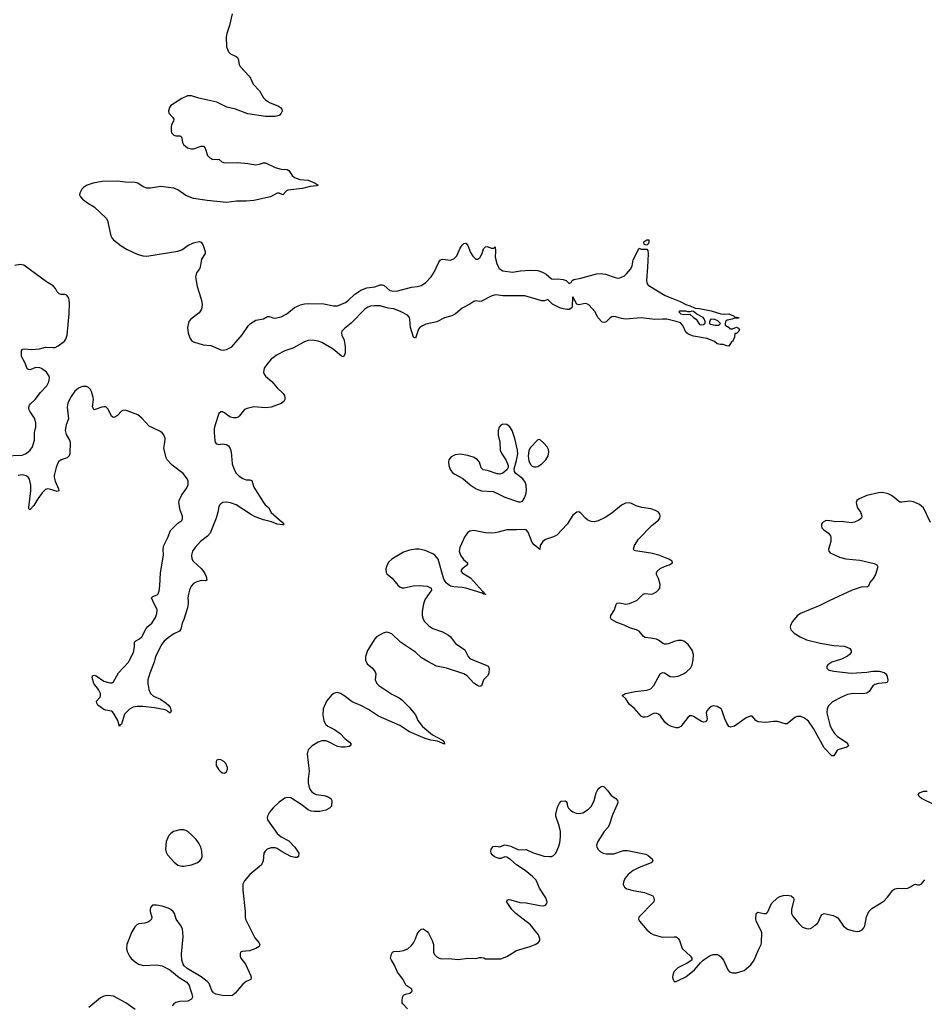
# Model space of a CAD drawing. Header units: inches. Extents: x 1174277 to 1307032, y 522670 to 678486.
# Tile 28 of 121: x 1225084 to 1234380, y 535856 to 545971. Entities that reach past the tile are written whole.
import ezdxf

# ---------------------------------------------------------------- set-up
doc = ezdxf.new("R2010")
doc.units = ezdxf.units.IN
doc.header["$MEASUREMENT"] = 0
for name, color, linetype in [('B2523', 7, 'Continuous'), ('B2524', 7, 'Continuous'), ('B2533', 7, 'Continuous'), ('B2534', 7, 'Continuous')]:
    doc.layers.add(name, color=color, linetype=linetype)

msp = doc.modelspace()

# ---------------------------------------------------------------- linework, layer by layer
at = {"layer": 'B2523', "color": 6}
for points, elevation in [([(1226815, 540000), (1226817, 539970), (1226810, 539930), (1226772, 539810), (1226754, 539770), (1226742, 539710), (1226726, 539690), (1226670, 539663), (1226610, 539622), (1226570, 539585), (1226546, 539554), (1226481, 539430), (1226467, 539370), (1226422, 539258), (1226401, 539190), (1226401, 539150), (1226411, 539091), (1226429, 539049), (1226461, 539021), (1226530, 538990), (1226590, 538951), (1226613, 538930), (1226630, 538906), (1226642, 538870), (1226632, 538848), (1226610, 538860), (1226595, 538875), (1226581, 538881), (1226470, 538903), (1226350, 538917), (1226290, 538916), (1226251, 538909), (1226212, 538888), (1226163, 538837), (1226130, 538733), (1226117, 538723), (1226110, 538709), (1226094, 538770), (1226057, 538837), (1226039, 538859), (1226028, 538868), (1225970, 538877), (1225950, 538886), (1225889, 538929), (1225876, 538950), (1225875, 538970), (1225910, 539010), (1225916, 539030), (1225915, 539050), (1225896, 539090), (1225847, 539150), (1225830, 539214), (1225832, 539230), (1225850, 539237), (1225870, 539229), (1225950, 539174), (1226010, 539157), (1226030, 539157), (1226050, 539169), (1226100, 539260), (1226203, 539370), (1226214, 539390), (1226253, 539470), (1226265, 539530), (1226265, 539575), (1226277, 539590), (1226315, 539610), (1226338, 539630), (1226384, 539716), (1226402, 539738), (1226442, 539770), (1226479, 539830), (1226495, 539870), (1226497, 539910), (1226453, 540000)], 700), ([(1229244, 540000), (1229234, 539970), (1229221, 539890), (1229220, 539850), (1229230, 539811), (1229243, 539790), (1229290, 539744), (1229330, 539718), (1229430, 539684), (1229490, 539649), (1229512, 539630), (1229563, 539563), (1229657, 539497), (1229692, 539430), (1229710, 539410), (1229748, 539390), (1229894, 539334), (1229909, 539309), (1229904, 539256), (1229890, 539230), (1229852, 539188), (1229831, 539129), (1229810, 539122), (1229790, 539130), (1229750, 539155), (1229682, 539230), (1229650, 539251), (1229470, 539310), (1229368, 539328), (1229277, 539377), (1229215, 539415), (1229150, 539473), (1228997, 539577), (1228910, 539661), (1228870, 539677), (1228850, 539679), (1228818, 539670), (1228751, 539630), (1228733, 539610), (1228658, 539490), (1228638, 539430), (1228637, 539390), (1228655, 539355), (1228709, 539310), (1228736, 539270), (1228745, 539250), (1228737, 539190), (1228753, 539150), (1228774, 539130), (1228910, 539041), (1228985, 539005), (1229010, 538985), (1229088, 538908), (1229135, 538850), (1229150, 538830), (1229176, 538770), (1229223, 538710), (1229325, 538625), (1229430, 538570), (1229447, 538550), (1229445, 538545), (1229451, 538530), (1229378, 538558), (1229308, 538570), (1229250, 538587), (1229090, 538654), (1228990, 538719), (1228770, 538815), (1228670, 538885), (1228590, 538925), (1228502, 538962), (1228416, 539030), (1228382, 539050), (1228350, 539059), (1228330, 539056), (1228311, 539049), (1228288, 539032), (1228238, 538970), (1228203, 538890), (1228198, 538830), (1228210, 538767), (1228230, 538732), (1228250, 538714), (1228320, 538680), (1228378, 538638), (1228430, 538582), (1228472, 538550), (1228492, 538528), (1228481, 538510), (1228470, 538506), (1228430, 538498), (1228390, 538497), (1228350, 538505), (1228250, 538557), (1228230, 538562), (1228190, 538561), (1228150, 538548), (1228089, 538511), (1228049, 538470), (1228040, 538430), (1228058, 538250), (1228050, 538170), (1228050, 538130), (1228063, 538070), (1228082, 538042), (1228110, 538020), (1228130, 538012), (1228210, 538000), (1228246, 537990), (1228281, 537970), (1228291, 537950), (1228288, 537890), (1228268, 537870), (1228230, 537849), (1228170, 537837), (1228110, 537836), (1228081, 537841), (1228050, 537855), (1227976, 537910), (1227870, 537978), (1227830, 537980), (1227810, 537974), (1227750, 537933), (1227690, 537876), (1227650, 537830), (1227630, 537790), (1227628, 537770), (1227632, 537750), (1227731, 537610), (1227770, 537576), (1227850, 537534), (1227911, 537470), (1227953, 537410), (1227950, 537375), (1227935, 537365), (1227916, 537364), (1227870, 537376), (1227781, 537421), (1227730, 537456), (1227710, 537463), (1227670, 537464), (1227629, 537451), (1227606, 537430), (1227594, 537410), (1227587, 537330), (1227570, 537290), (1227448, 537190), (1227396, 537124), (1227379, 537090), (1227377, 537030), (1227403, 536810), (1227400, 536750), (1227404, 536730), (1227500, 536540), (1227541, 536490), (1227552, 536470), (1227544, 536450), (1227510, 536430), (1227445, 536405), (1227370, 536400), (1227355, 536390), (1227350, 536378), (1227349, 536350), (1227358, 536330), (1227406, 536267), (1227458, 536150), (1227463, 536130), (1227459, 536110), (1227410, 536089), (1227376, 536064), (1227300, 535970), (1227270, 535948), (1227250, 535943), (1227167, 535947), (1227101, 535961), (1227075, 535975), (1227058, 535998), (1227031, 536070), (1227012, 536092), (1226950, 536138), (1226804, 536224), (1226773, 536253), (1226763, 536270), (1226751, 536311), (1226746, 536370), (1226763, 536550), (1226759, 536630), (1226738, 536670), (1226694, 536730), (1226674, 536790), (1226662, 536810), (1226637, 536830), (1226610, 536844), (1226550, 536865), (1226490, 536876), (1226450, 536873), (1226430, 536852), (1226425, 536830), (1226426, 536810), (1226444, 536750), (1226438, 536730), (1226418, 536710), (1226400, 536700), (1226370, 536691), (1226310, 536683), (1226288, 536672), (1226268, 536652), (1226238, 536602), (1226186, 536470), (1226182, 536430), (1226190, 536400), (1226213, 536350), (1226230, 536325), (1226270, 536292), (1226305, 536270), (1226356, 536256), (1226490, 536263), (1226547, 536250), (1226627, 536210), (1226723, 536130), (1226802, 536082), (1226827, 536050), (1226835, 536015), (1226855, 535965), (1226859, 535930), (1226851, 535910), (1226812, 535890), (1226730, 535885), (1226690, 535874), (1226670, 535861), (1226650, 535839)], 800), ([(1230000, 537356), (1229963, 537370), (1229941, 537390), (1229930, 537410), (1229926, 537430), (1229928, 537450), (1229950, 537478), (1229970, 537482), (1230000, 537477)], 800), ([(1229070, 535810), (1229021, 535861), (1229015, 535870), (1229013, 535890), (1229019, 535930), (1229030, 535950), (1229050, 535960), (1229093, 535970), (1229116, 535990), (1229115, 536010), (1229054, 536053), (1229024, 536110), (1228966, 536186), (1228937, 536257), (1228904, 536310), (1228896, 536330), (1228904, 536370), (1228915, 536390), (1228930, 536400), (1228990, 536402), (1229030, 536409), (1229073, 536427), (1229110, 536461), (1229132, 536488), (1229153, 536527), (1229170, 536575), (1229190, 536608), (1229210, 536627), (1229230, 536631), (1229270, 536604), (1229286, 536586), (1229323, 536510), (1229335, 536470), (1229337, 536390), (1229342, 536370), (1229370, 536343), (1229396, 536330), (1229423, 536323), (1229492, 536328), (1229590, 536316), (1229691, 536331), (1229770, 536325), (1229810, 536337), (1229830, 536338), (1229853, 536333), (1229870, 536324), (1230000, 536323)], 800), ([(1226270, 535804), (1226175, 535870), (1226050, 535939), (1225990, 535948), (1225950, 535939), (1225916, 535924), (1225796, 535824)], 800)]:
    msp.add_lwpolyline(points, dxfattribs=dict(at, elevation=elevation))
at = {"layer": 'B2523', "color": 6, "elevation": 800}
for points in [[(1227130, 538371), (1227110, 538363), (1227102, 538350), (1227104, 538310), (1227130, 538265), (1227150, 538245), (1227170, 538233), (1227190, 538231), (1227210, 538244), (1227220, 538270), (1227221, 538290), (1227203, 538330), (1227183, 538350), (1227150, 538367)], [(1226770, 537647), (1226730, 537647), (1226665, 537630), (1226636, 537610), (1226618, 537590), (1226589, 537530), (1226583, 537450), (1226590, 537419), (1226604, 537390), (1226670, 537319), (1226710, 537287), (1226750, 537276), (1226770, 537276), (1226850, 537289), (1226905, 537310), (1226932, 537328), (1226951, 537349), (1226960, 537370), (1226955, 537430), (1226945, 537470), (1226927, 537510), (1226898, 537550), (1226858, 537590), (1226811, 537630), (1226790, 537641)]]:
    msp.add_lwpolyline(points, close=True, dxfattribs=at)
at = {"layer": 'B2524', "color": 6}
for points, elevation in [([(1227269, 546030), (1227240, 545910), (1227214, 545830), (1227207, 545790), (1227210, 545691), (1227230, 545642), (1227250, 545619), (1227310, 545593), (1227321, 545581), (1227329, 545569), (1227341, 545510), (1227351, 545490), (1227441, 545390), (1227455, 545370), (1227485, 545310), (1227550, 545240), (1227590, 545169), (1227610, 545149), (1227650, 545121), (1227744, 545084), (1227766, 545070), (1227778, 545050), (1227780, 545030), (1227772, 545010), (1227750, 544985), (1227710, 544975), (1227610, 544976), (1227430, 545005), (1227301, 545050), (1227212, 545072), (1227110, 545123), (1226926, 545166), (1226850, 545190), (1226810, 545187), (1226750, 545162), (1226637, 545090), (1226623, 545070), (1226613, 545030), (1226618, 545010), (1226655, 544970), (1226667, 544950), (1226665, 544930), (1226645, 544890), (1226641, 544870), (1226640, 544830), (1226646, 544810), (1226670, 544784), (1226690, 544779), (1226730, 544778), (1226743, 544770), (1226750, 544754), (1226756, 544710), (1226767, 544690), (1226810, 544655), (1226850, 544644), (1226870, 544643), (1226950, 544670), (1226973, 544673), (1226990, 544652), (1227015, 544575), (1227037, 544550), (1227070, 544536), (1227130, 544537), (1227161, 544510), (1227190, 544501), (1227324, 544504), (1227430, 544494), (1227510, 544480), (1227550, 544485), (1227590, 544501), (1227610, 544500), (1227711, 544451), (1227770, 544434), (1227832, 544432), (1227850, 544422), (1227885, 544370), (1227910, 544350), (1227962, 544330), (1228050, 544323), (1228119, 544290), (1228150, 544270), (1228137, 544263), (1228070, 544258), (1227990, 544235), (1227841, 544219), (1227826, 544214), (1227790, 544172), (1227750, 544187), (1227730, 544187), (1227661, 544150), (1227490, 544113), (1227413, 544107), (1227314, 544106), (1227210, 544094), (1227010, 544113), (1226870, 544134), (1226790, 544165), (1226710, 544224), (1226670, 544240), (1226530, 544258), (1226430, 544239), (1226390, 544241), (1226353, 544253), (1226297, 544290), (1226270, 544298), (1226170, 544303), (1226090, 544313), (1225931, 544309), (1225839, 544290), (1225779, 544270), (1225744, 544250), (1225724, 544230), (1225701, 544190), (1225699, 544170), (1225708, 544150), (1225730, 544126), (1225790, 544083), (1225850, 544050), (1225973, 543933), (1225987, 543907), (1226020, 543750), (1226030, 543730), (1226048, 543708), (1226126, 543646), (1226189, 543609), (1226290, 543562), (1226350, 543544), (1226390, 543541), (1226710, 543594), (1226750, 543608), (1226811, 543650), (1226870, 543678), (1226930, 543692), (1226950, 543685), (1226971, 543651), (1226992, 543590), (1226992, 543570), (1226951, 543510), (1226940, 543430), (1226931, 543410), (1226901, 543370), (1226890, 543330), (1226907, 543230), (1226950, 543100), (1226958, 543050), (1226955, 543010), (1226950, 542990), (1226930, 542960), (1226844, 542896), (1226824, 542870), (1226810, 542810), (1226815, 542750), (1226836, 542696), (1226850, 542676), (1226870, 542661), (1226970, 542630), (1227050, 542624), (1227150, 542579), (1227177, 542577), (1227210, 542582), (1227263, 542610), (1227370, 542735), (1227435, 542830), (1227457, 542850), (1227510, 542884), (1227590, 542898), (1227630, 542921), (1227650, 542923), (1227687, 542907), (1227705, 542905), (1227770, 542918), (1227830, 542949), (1227910, 543014), (1227970, 543042), (1228010, 543052), (1228054, 543054), (1228210, 543053), (1228310, 543030), (1228350, 543032), (1228433, 543067), (1228463, 543090), (1228527, 543152), (1228590, 543192), (1228650, 543217), (1228734, 543226), (1228790, 543247), (1228810, 543247), (1228830, 543240), (1228889, 543190), (1228930, 543181), (1228970, 543186), (1229110, 543222), (1229170, 543230), (1229210, 543241), (1229253, 543267), (1229311, 543329), (1229342, 543378), (1229390, 543480), (1229410, 543504), (1229430, 543512), (1229510, 543502), (1229545, 543515), (1229575, 543545), (1229610, 543624), (1229630, 543654), (1229650, 543671), (1229670, 543675), (1229690, 543651), (1229718, 543578), (1229740, 543540), (1229770, 543512), (1229782, 543510), (1229792, 543510), (1229816, 543530), (1229837, 543570), (1229850, 543617), (1229870, 543639), (1229890, 543640), (1229930, 543624), (1229955, 543625), (1229970, 543638), (1229973, 543593), (1229971, 543530), (1229986, 543466), (1230000, 543436)], 700), ([(1224929, 541490), (1225110, 541497), (1225143, 541510), (1225170, 541530), (1225192, 541550), (1225216, 541584), (1225235, 541650), (1225236, 541730), (1225252, 541790), (1225252, 541830), (1225237, 541877), (1225189, 541950), (1225180, 541970), (1225179, 541990), (1225185, 542010), (1225195, 542025), (1225244, 542070), (1225300, 542140), (1225365, 542210), (1225384, 542250), (1225392, 542290), (1225387, 542310), (1225360, 542350), (1225310, 542387), (1225290, 542395), (1225250, 542398), (1225190, 542375), (1225170, 542377), (1225163, 542383), (1225142, 542442), (1225103, 542510), (1225104, 542570), (1225114, 542586), (1225130, 542590), (1225210, 542584), (1225289, 542591), (1225350, 542608), (1225430, 542602), (1225450, 542604), (1225481, 542619), (1225544, 542670), (1225558, 542690), (1225571, 542731), (1225593, 542950), (1225597, 543057), (1225594, 543090), (1225590, 543110), (1225570, 543140), (1225550, 543147), (1225510, 543148), (1225490, 543155), (1225470, 543175), (1225452, 543210), (1225430, 543237), (1225359, 543279), (1225128, 543448), (1225090, 543457), (1225035, 543445)], 700), ([(1230000, 543140), (1229970, 543144), (1229930, 543132), (1229830, 543080), (1229810, 543077), (1229770, 543083), (1229750, 543075), (1229710, 543047), (1229630, 543008), (1229561, 542950), (1229524, 542930), (1229450, 542907), (1229370, 542868), (1229258, 542842), (1229216, 542824), (1229197, 542810), (1229182, 542790), (1229150, 542698), (1229130, 542710), (1229101, 542810), (1229095, 542890), (1229090, 542910), (1229070, 542935), (1229004, 542970), (1228930, 542999), (1228870, 543009), (1228790, 543032), (1228727, 543033), (1228690, 543029), (1228661, 543019), (1228630, 542997), (1228490, 542852), (1228421, 542799), (1228396, 542770), (1228391, 542750), (1228394, 542730), (1228419, 542679), (1228430, 542610), (1228430, 542546), (1228420, 542520), (1228410, 542508), (1228390, 542513), (1228307, 542587), (1228190, 542653), (1228150, 542670), (1228090, 542678), (1228050, 542674), (1228010, 542661), (1227890, 542595), (1227810, 542570), (1227730, 542527), (1227670, 542482), (1227623, 542430), (1227598, 542390), (1227591, 542350), (1227597, 542330), (1227610, 542308), (1227674, 542254), (1227730, 542188), (1227791, 542130), (1227804, 542110), (1227809, 542090), (1227808, 542070), (1227798, 542050), (1227772, 542028), (1227670, 541989), (1227610, 541983), (1227490, 541993), (1227422, 541978), (1227395, 541965), (1227341, 541899), (1227330, 541889), (1227310, 541881), (1227281, 541881), (1227249, 541889), (1227224, 541904), (1227190, 541931), (1227170, 541941), (1227150, 541943), (1227130, 541926), (1227092, 541810), (1227084, 541770), (1227083, 541730), (1227088, 541648), (1227092, 541632), (1227100, 541620), (1227110, 541612), (1227129, 541608), (1227170, 541613), (1227209, 541608), (1227230, 541592), (1227246, 541566), (1227257, 541530), (1227269, 541409), (1227289, 541350), (1227310, 541313), (1227341, 541281), (1227376, 541256), (1227410, 541245), (1227450, 541245), (1227470, 541237), (1227489, 541169), (1227590, 541010), (1227608, 540988), (1227641, 540961), (1227670, 540909), (1227780, 540810), (1227798, 540790), (1227797, 540783), (1227790, 540780), (1227731, 540790), (1227673, 540813), (1227590, 540834), (1227505, 540865), (1227466, 540886), (1227310, 540986), (1227252, 541008), (1227210, 541014), (1227173, 541010), (1227150, 540998), (1227138, 540982), (1227130, 540965), (1227121, 540910), (1227104, 540850), (1227043, 540697), (1227016, 540664), (1226942, 540610), (1226887, 540550), (1226860, 540510), (1226849, 540470), (1226854, 540434), (1226866, 540410), (1226950, 540333), (1226983, 540290), (1227002, 540250), (1227006, 540214), (1226993, 540207), (1226950, 540210), (1226904, 540196), (1226870, 540179), (1226847, 540153), (1226829, 540110), (1226819, 540070), (1226813, 540030), (1226815, 540000)], 700), ([(1226453, 540000), (1226439, 540030), (1226453, 540047), (1226497, 540063), (1226507, 540073), (1226518, 540102), (1226526, 540154), (1226532, 540290), (1226563, 540470), (1226558, 540530), (1226567, 540570), (1226607, 540650), (1226635, 540725), (1226710, 540797), (1226750, 540825), (1226758, 540842), (1226758, 540870), (1226732, 540932), (1226720, 541010), (1226722, 541030), (1226752, 541090), (1226794, 541150), (1226814, 541190), (1226817, 541230), (1226809, 541250), (1226763, 541310), (1226650, 541393), (1226601, 541450), (1226591, 541471), (1226567, 541570), (1226577, 541630), (1226578, 541670), (1226565, 541705), (1226547, 541727), (1226523, 541743), (1226416, 541796), (1226339, 541879), (1226300, 541910), (1226190, 541954), (1226170, 541961), (1226143, 541957), (1226130, 541949), (1226090, 541904), (1226070, 541890), (1226050, 541884), (1226030, 541896), (1225990, 541974), (1225970, 541993), (1225950, 541995), (1225930, 541990), (1225850, 541964), (1225845, 541965), (1225833, 541993), (1225842, 542070), (1225840, 542090), (1225824, 542150), (1225813, 542173), (1225793, 542193), (1225770, 542203), (1225750, 542204), (1225730, 542202), (1225690, 542185), (1225650, 542154), (1225605, 542090), (1225580, 542030), (1225574, 541990), (1225587, 541870), (1225563, 541810), (1225552, 541750), (1225561, 541710), (1225597, 541650), (1225603, 541630), (1225600, 541510), (1225594, 541490), (1225572, 541470), (1225510, 541448), (1225487, 541433), (1225472, 541408), (1225459, 541370), (1225439, 541290), (1225438, 541270), (1225449, 541230), (1225484, 541150), (1225485, 541130), (1225470, 541123), (1225390, 541149), (1225370, 541150), (1225350, 541144), (1225315, 541110), (1225271, 541049), (1225230, 540979), (1225190, 540937), (1225182, 540942), (1225179, 540959), (1225198, 541130), (1225199, 541190), (1225185, 541250), (1225171, 541271), (1225150, 541286), (1225110, 541295), (1225070, 541290)], 700), ([(1230000, 541751), (1230000, 541750), (1230000, 541737)], 800), ([(1230000, 541304), (1229990, 541304), (1229890, 541339), (1229848, 541348), (1229828, 541368), (1229810, 541425), (1229790, 541450), (1229754, 541474), (1229690, 541495), (1229610, 541506), (1229558, 541502), (1229519, 541481), (1229495, 541450), (1229490, 541430), (1229494, 541390), (1229509, 541350), (1229530, 541321), (1229550, 541304), (1229638, 541258), (1229714, 541194), (1229774, 541150), (1229830, 541131), (1229950, 541124), (1230000, 541100)], 800), ([(1230000, 540707), (1229970, 540698), (1229930, 540695), (1229870, 540699), (1229750, 540725), (1229710, 540716), (1229690, 540702), (1229657, 540663), (1229606, 540550), (1229602, 540510), (1229614, 540470), (1229646, 540426), (1229686, 540390), (1229686, 540370), (1229630, 540330), (1229617, 540310), (1229630, 540290), (1229716, 540236), (1229839, 540099), (1229853, 540090), (1229856, 540076), (1229872, 540070), (1229870, 540066), (1229850, 540068), (1229838, 540078), (1229670, 540130), (1229630, 540138), (1229544, 540144), (1229512, 540152), (1229487, 540167), (1229467, 540187), (1229444, 540224), (1229383, 540430), (1229352, 540470), (1229330, 540484), (1229250, 540517), (1229189, 540531), (1229150, 540531), (1229090, 540523), (1229030, 540500), (1228910, 540430), (1228879, 540401), (1228859, 540370), (1228847, 540330), (1228850, 540291), (1228858, 540278), (1228912, 540232), (1228970, 540163), (1228990, 540144), (1229010, 540136), (1229034, 540134), (1229126, 540154), (1229190, 540158), (1229270, 540150), (1229312, 540132), (1229316, 540110), (1229250, 540017), (1229244, 540000)], 800)]:
    msp.add_lwpolyline(points, dxfattribs=dict(at, elevation=elevation))
at = {"layer": 'B2533', "color": 6, "elevation": 800}
for points in [[(1233403, 540000), (1233306, 539954), (1233108, 539872), (1233074, 539846), (1233026, 539790), (1233004, 539750), (1233001, 539730), (1233010, 539704), (1233042, 539670), (1233105, 539630), (1233170, 539599), (1233310, 539565), (1233450, 539541), (1233556, 539536), (1233577, 539530), (1233614, 539510), (1233629, 539490), (1233629, 539470), (1233612, 539450), (1233590, 539433), (1233530, 539400), (1233430, 539372), (1233390, 539343), (1233379, 539330), (1233377, 539310), (1233399, 539290), (1233450, 539277), (1233630, 539259), (1233790, 539267), (1233850, 539278), (1233917, 539277), (1233966, 539266), (1233985, 539250), (1233994, 539234), (1234005, 539190), (1234003, 539170), (1233997, 539163), (1233983, 539157), (1233910, 539150), (1233870, 539140), (1233850, 539126), (1233812, 539070), (1233790, 539054), (1233750, 539044), (1233650, 539049), (1233590, 539038), (1233530, 539012), (1233438, 538962), (1233416, 538944), (1233397, 538923), (1233381, 538890), (1233377, 538850), (1233408, 538728), (1233425, 538685), (1233457, 538637), (1233487, 538607), (1233578, 538550), (1233593, 538530), (1233600, 538510), (1233584, 538496), (1233491, 538469), (1233480, 538460), (1233450, 538408), (1233430, 538410), (1233350, 538491), (1233241, 538690), (1233190, 538766), (1233150, 538797), (1233110, 538811), (1233070, 538812), (1233050, 538804), (1232970, 538739), (1232950, 538737), (1232870, 538762), (1232830, 538762), (1232750, 538750), (1232670, 538757), (1232650, 538770), (1232610, 538815), (1232590, 538816), (1232550, 538800), (1232430, 538714), (1232390, 538703), (1232370, 538710), (1232350, 538744), (1232329, 538790), (1232304, 538870), (1232291, 538891), (1232250, 538916), (1232210, 538921), (1232190, 538914), (1232170, 538899), (1232146, 538870), (1232140, 538850), (1232148, 538790), (1232146, 538774), (1232130, 538757), (1232110, 538755), (1232090, 538762), (1232010, 538813), (1231990, 538819), (1231970, 538818), (1231950, 538804), (1231878, 538710), (1231850, 538696), (1231830, 538697), (1231783, 538710), (1231740, 538730), (1231715, 538755), (1231670, 538821), (1231650, 538836), (1231630, 538844), (1231610, 538846), (1231590, 538841), (1231531, 538810), (1231510, 538806), (1231490, 538807), (1231470, 538815), (1231399, 538899), (1231350, 538936), (1231314, 538994), (1231277, 539030), (1231309, 539050), (1231410, 539071), (1231530, 539083), (1231570, 539097), (1231602, 539130), (1231665, 539250), (1231690, 539264), (1231710, 539260), (1231770, 539225), (1231799, 539219), (1231850, 539226), (1231904, 539250), (1231937, 539270), (1231979, 539310), (1231995, 539345), (1232005, 539395), (1232008, 539450), (1231993, 539493), (1231952, 539552), (1231910, 539585), (1231890, 539593), (1231850, 539595), (1231810, 539584), (1231750, 539559), (1231730, 539555), (1231710, 539556), (1231690, 539565), (1231650, 539598), (1231628, 539608), (1231570, 539619), (1231510, 539624), (1231495, 539635), (1231450, 539690), (1231423, 539703), (1231360, 539720), (1231296, 539750), (1231219, 539779), (1231167, 539810), (1231154, 539830), (1231158, 539850), (1231196, 539910), (1231213, 539967), (1231223, 539977), (1231250, 539980), (1231310, 539968), (1231350, 539974), (1231415, 540000)], [(1230000, 537477), (1230010, 537475), (1230030, 537478), (1230067, 537493), (1230088, 537492), (1230130, 537479), (1230210, 537442), (1230290, 537447), (1230354, 537414), (1230470, 537379), (1230530, 537373), (1230550, 537375), (1230570, 537384), (1230594, 537410), (1230621, 537470), (1230634, 537514), (1230642, 537578), (1230640, 537630), (1230629, 537689), (1230595, 537790), (1230594, 537810), (1230610, 537882), (1230630, 537923), (1230650, 537943), (1230688, 537948), (1230700, 537940), (1230708, 537928), (1230715, 537890), (1230724, 537870), (1230745, 537850), (1230770, 537834), (1230801, 537821), (1230830, 537816), (1230870, 537823), (1230930, 537859), (1230961, 537890), (1230987, 537950), (1231007, 538030), (1231017, 538050), (1231030, 538070), (1231050, 538088), (1231070, 538096), (1231090, 538090), (1231129, 538049), (1231161, 538001), (1231211, 537970), (1231228, 537950), (1231230, 537930), (1231225, 537910), (1231177, 537803), (1231142, 537698), (1231127, 537673), (1231090, 537630), (1231024, 537530), (1231012, 537490), (1231015, 537470), (1231028, 537448), (1231050, 537426), (1231081, 537410), (1231110, 537402), (1231190, 537403), (1231290, 537436), (1231330, 537437), (1231517, 537397), (1231544, 537384), (1231582, 537350), (1231591, 537330), (1231574, 537310), (1231450, 537261), (1231390, 537230), (1231338, 537190), (1231304, 537150), (1231288, 537110), (1231287, 537087), (1231299, 537059), (1231323, 537043), (1231390, 537026), (1231505, 537005), (1231590, 536970), (1231602, 536950), (1231604, 536930), (1231599, 536910), (1231445, 536750), (1231442, 536730), (1231453, 536710), (1231530, 536620), (1231570, 536587), (1231594, 536574), (1231686, 536546), (1231810, 536550), (1231830, 536548), (1231841, 536541), (1231852, 536532), (1231863, 536510), (1231892, 536430), (1231979, 536350), (1231991, 536330), (1231991, 536309), (1231943, 536277), (1231848, 536230), (1231806, 536190), (1231795, 536155), (1231794, 536134), (1231799, 536110), (1231810, 536091), (1231830, 536091), (1231850, 536099), (1231930, 536139), (1232019, 536210), (1232079, 536281), (1232109, 536310), (1232181, 536359), (1232210, 536369), (1232250, 536367), (1232270, 536360), (1232290, 536344), (1232317, 536310), (1232362, 536210), (1232377, 536190), (1232410, 536178), (1232450, 536178), (1232530, 536205), (1232598, 536262), (1232631, 536310), (1232672, 536410), (1232702, 536470), (1232707, 536490), (1232710, 536590), (1232704, 536610), (1232653, 536710), (1232649, 536731), (1232652, 536788), (1232670, 536801), (1232730, 536788), (1232750, 536789), (1232763, 536797), (1232773, 536807), (1232810, 536890), (1232870, 536949), (1232897, 536963), (1232934, 536974), (1232970, 536978), (1233011, 536970), (1233037, 536950), (1233040, 536930), (1233017, 536830), (1233016, 536790), (1233030, 536762), (1233090, 536685), (1233130, 536647), (1233170, 536634), (1233190, 536632), (1233210, 536634), (1233233, 536647), (1233250, 536664), (1233278, 536682), (1233290, 536698), (1233317, 536763), (1233330, 536777), (1233352, 536788), (1233445, 536770), (1233476, 536756), (1233490, 536743), (1233550, 536660), (1233590, 536627), (1233650, 536610), (1233690, 536605), (1233713, 536607), (1233740, 536620), (1233760, 536640), (1233770, 536661), (1233785, 536755), (1233810, 536810), (1233841, 536839), (1233963, 536917), (1234003, 536957), (1234056, 537030), (1234078, 537042), (1234110, 537050), (1234190, 537047), (1234210, 537050), (1234238, 537062), (1234270, 537085), (1234290, 537091), (1234310, 537082), (1234330, 537085), (1234350, 537095), (1234384, 537136)], [(1234486, 537906), (1234350, 537970), (1234327, 537990), (1234316, 538010), (1234331, 538029), (1234370, 538045), (1234410, 538047)], [(1230000, 536323), (1230030, 536323), (1230090, 536346), (1230191, 536409), (1230330, 536450), (1230383, 536470), (1230417, 536490), (1230430, 536510), (1230430, 536530), (1230415, 536570), (1230400, 536590), (1230334, 536674), (1230183, 536790), (1230141, 536830), (1230100, 536890), (1230091, 536910), (1230093, 536927), (1230108, 536932), (1230130, 536929), (1230223, 536903), (1230290, 536897), (1230430, 536871), (1230470, 536868), (1230487, 536873), (1230502, 536890), (1230504, 536910), (1230491, 536950), (1230425, 537050), (1230391, 537130), (1230353, 537170), (1230279, 537230), (1230188, 537288), (1230130, 537339), (1230090, 537367), (1230070, 537371), (1230030, 537353), (1230010, 537353), (1230000, 537356)]]:
    msp.add_lwpolyline(points, dxfattribs=at)
at = {"layer": 'B2534', "color": 6}
for points, elevation in [([(1231530, 543655), (1231502, 543662), (1231498, 543690), (1231530, 543711), (1231550, 543711), (1231551, 543691), (1231545, 543670)], 700), ([(1231890, 542978), (1231865, 542975), (1231856, 542970), (1231878, 542950), (1231910, 542942), (1231970, 542945), (1232010, 542911), (1232035, 542895), (1232070, 542841), (1232090, 542836), (1232110, 542838), (1232128, 542852), (1232129, 542870), (1232118, 542898), (1232109, 542910), (1232044, 542944), (1232010, 542974), (1231990, 542976), (1231970, 542968), (1231950, 542968), (1231930, 542975)], 700), ([(1232190, 542893), (1232182, 542890), (1232174, 542866), (1232174, 542850), (1232182, 542842), (1232230, 542831), (1232270, 542834), (1232286, 542850), (1232258, 542878), (1232226, 542890)], 700), ([(1230430, 541657), (1230410, 541655), (1230330, 541573), (1230317, 541543), (1230310, 541490), (1230315, 541435), (1230337, 541397), (1230350, 541385), (1230370, 541377), (1230390, 541376), (1230410, 541382), (1230450, 541409), (1230490, 541450), (1230515, 541490), (1230523, 541530), (1230517, 541557), (1230503, 541583), (1230470, 541622)], 800)]:
    msp.add_lwpolyline(points, close=True, dxfattribs=dict(at, elevation=elevation))
for points, elevation in [([(1230000, 543436), (1230010, 543415), (1230050, 543390), (1230150, 543378), (1230230, 543390), (1230330, 543398), (1230410, 543393), (1230457, 543377), (1230496, 543356), (1230550, 543310), (1230570, 543305), (1230610, 543308), (1230670, 543302), (1230699, 543290), (1230730, 543262), (1230750, 543271), (1230761, 543290), (1230778, 543302), (1230850, 543314), (1231010, 543360), (1231050, 543364), (1231103, 543357), (1231202, 543322), (1231230, 543317), (1231250, 543318), (1231270, 543326), (1231299, 543341), (1231321, 543359), (1231363, 543410), (1231377, 543443), (1231390, 543503), (1231450, 543622), (1231470, 543612), (1231530, 543614), (1231539, 543599), (1231544, 543564), (1231537, 543430), (1231524, 543290), (1231528, 543268), (1231543, 543243), (1231718, 543138), (1231870, 543076), (1231930, 543044), (1231973, 543030), (1232026, 543006), (1232070, 543004), (1232190, 542980), (1232290, 542949), (1232330, 542945), (1232370, 542948), (1232421, 542930), (1232430, 542918), (1232470, 542911), (1232470, 542906), (1232458, 542902), (1232430, 542904), (1232407, 542893), (1232355, 542885), (1232338, 542870), (1232332, 542850), (1232333, 542833), (1232374, 542810), (1232378, 542798), (1232390, 542794), (1232410, 542794), (1232451, 542811), (1232470, 542802), (1232482, 542790), (1232474, 542770), (1232450, 542748), (1232434, 542746), (1232431, 542710), (1232414, 542670), (1232400, 542660), (1232370, 542618), (1232350, 542619), (1232314, 542634), (1232286, 542634), (1232250, 542641), (1232225, 542665), (1232150, 542695), (1232010, 542721), (1231970, 542734), (1231950, 542744), (1231930, 542762), (1231897, 542830), (1231875, 542855), (1231830, 542872), (1231735, 542895), (1231690, 542896), (1231610, 542890), (1231470, 542907), (1231310, 542895), (1231270, 542901), (1231210, 542920), (1231190, 542922), (1231170, 542918), (1231152, 542908), (1231110, 542866), (1231090, 542861), (1231070, 542863), (1231030, 542907), (1230993, 542973), (1230937, 543037), (1230913, 543053), (1230896, 543056), (1230830, 543041), (1230810, 543049), (1230770, 543123), (1230764, 543116), (1230761, 543030), (1230757, 543010), (1230730, 542995), (1230710, 542994), (1230670, 542999), (1230634, 543010), (1230559, 543050), (1230510, 543096), (1230478, 543082), (1230450, 543081), (1230274, 543134), (1230050, 543133), (1230000, 543140)], 700), ([(1230000, 541100), (1230070, 541067), (1230210, 541019), (1230230, 541017), (1230250, 541025), (1230270, 541053), (1230286, 541094), (1230291, 541130), (1230288, 541190), (1230279, 541219), (1230255, 541255), (1230182, 541310), (1230168, 541330), (1230164, 541356), (1230190, 541444), (1230202, 541510), (1230199, 541550), (1230174, 541670), (1230145, 541750), (1230121, 541790), (1230090, 541812), (1230050, 541815), (1230030, 541806), (1230010, 541784), (1230000, 541751)], 800), ([(1230000, 541737), (1230001, 541701), (1230018, 541630), (1230021, 541550), (1230039, 541510), (1230080, 541450), (1230103, 541390), (1230104, 541370), (1230093, 541350), (1230050, 541314), (1230017, 541303), (1230000, 541304)], 800), ([(1234445, 540805), (1234370, 540957), (1234330, 540991), (1234270, 541017), (1234230, 541025), (1234150, 541013), (1234130, 541016), (1234110, 541027), (1234070, 541064), (1234043, 541083), (1234010, 541099), (1233950, 541114), (1233910, 541111), (1233790, 541083), (1233710, 541050), (1233688, 541030), (1233681, 541010), (1233682, 540990), (1233695, 540955), (1233725, 540910), (1233738, 540870), (1233733, 540850), (1233706, 540830), (1233664, 540810), (1233630, 540801), (1233530, 540816), (1233470, 540814), (1233410, 540824), (1233370, 540825), (1233334, 540807), (1233323, 540790), (1233322, 540770), (1233328, 540750), (1233346, 540730), (1233396, 540696), (1233415, 540670), (1233420, 540650), (1233420, 540610), (1233397, 540530), (1233400, 540510), (1233413, 540493), (1233510, 540451), (1233573, 540433), (1233717, 540417), (1233866, 540386), (1233891, 540370), (1233901, 540350), (1233879, 540270), (1233854, 540230), (1233820, 540190), (1233808, 540152), (1233797, 540143), (1233730, 540142), (1233637, 540110), (1233403, 540000)], 800), ([(1231415, 540000), (1231430, 540006), (1231491, 540069), (1231510, 540076), (1231570, 540069), (1231590, 540073), (1231627, 540093), (1231646, 540110), (1231661, 540130), (1231666, 540170), (1231650, 540230), (1231628, 540270), (1231627, 540290), (1231634, 540306), (1231666, 540334), (1231710, 540355), (1231757, 540370), (1231793, 540390), (1231789, 540410), (1231754, 540430), (1231653, 540470), (1231570, 540492), (1231413, 540513), (1231397, 540517), (1231392, 540530), (1231403, 540570), (1231444, 540636), (1231582, 540778), (1231647, 540830), (1231664, 540850), (1231667, 540870), (1231662, 540890), (1231649, 540910), (1231618, 540930), (1231570, 540946), (1231478, 540958), (1231418, 540978), (1231370, 541002), (1231346, 541006), (1231310, 541004), (1231270, 540985), (1231170, 540903), (1231102, 540858), (1231030, 540822), (1230990, 540813), (1230957, 540817), (1230923, 540830), (1230897, 540850), (1230850, 540901), (1230830, 540915), (1230810, 540912), (1230770, 540882), (1230709, 540790), (1230603, 540677), (1230570, 540657), (1230488, 540632), (1230461, 540610), (1230432, 540570), (1230430, 540529), (1230370, 540575), (1230350, 540600), (1230310, 540706), (1230290, 540729), (1230275, 540735), (1230190, 540730), (1230090, 540731), (1230000, 540707)], 800)]:
    msp.add_lwpolyline(points, dxfattribs=dict(at, elevation=elevation))

doc.saveas('drawing.dxf')
